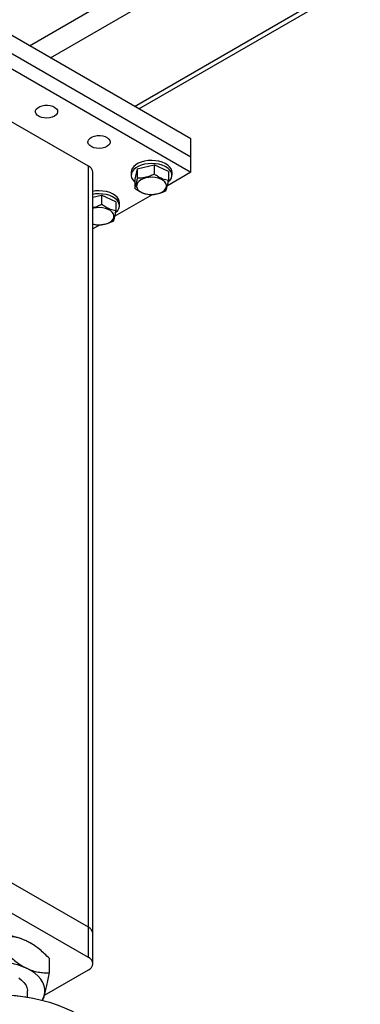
# Model space of a CAD drawing. Header units: millimetres. Extents: x 5 to 589, y 5 to 415.
# Tile 55 of 74: x 485 to 494, y 286 to 312. Entities that reach past the tile are written whole.
import ezdxf

# ---------------------------------------------------------------- set-up
doc = ezdxf.new("R2010")
doc.units = ezdxf.units.MM
doc.layers.add('TRAIT-FORT', color=4, linetype='Continuous', lineweight=25)

msp = doc.modelspace()

# ---------------------------------------------------------------- linework, layer by layer
at = {"layer": 'TRAIT-FORT', "color": 4, "linetype": 'Continuous', "lineweight": 25}
for p, q in [((485.055, 311.552), (509.969, 325.935)), ((485.62, 311.226), (502.768, 321.125)), ((487.883, 309.919), (504.535, 319.533)), ((488, 309.852), (504.652, 319.465)), ((489.403, 309.042), (484.1, 312.103)), ((489.403, 308.552), (484.1, 311.613)), ((484.1, 311.205), (489.403, 308.144)), ((486.646, 308.307), (484.383, 309.613)), ((489.403, 308.552), (489.403, 309.042)), ((489.403, 308.144), (489.403, 308.552)), ((486.646, 287.812), (486.646, 308.307)), ((486.763, 287.648), (486.763, 308.144)), ((487.793, 308.144), (487.793, 308.062)), ((487.955, 308.236), (487.888, 307.955)), ((487.955, 308.236), (488.41, 308.343)), ((487.955, 308.236), (487.955, 307.991)), ((488.41, 308.343), (488.41, 308.098)), ((488.797, 308.169), (488.41, 308.343)), ((489.403, 308.144), (488.769, 307.778)), ((488.797, 308.169), (488.797, 307.924)), ((488.893, 308.062), (488.893, 308.144)), ((487.888, 307.955), (487.888, 307.711)), ((486.763, 307.472), (486.996, 307.526)), ((486.996, 307.526), (486.996, 307.281)), ((487.383, 307.352), (486.996, 307.526)), ((488.356, 307.539), (487.355, 306.961)), ((487.383, 307.352), (487.383, 307.107)), ((487.478, 307.246), (487.478, 307.327)), ((486.861, 306.72), (486.763, 306.745)), ((486.942, 306.723), (486.763, 306.619)), ((486.646, 287.812), (484.383, 289.118)), ((486.646, 286.995), (484.383, 288.301)), ((486.646, 286.995), (486.646, 287.812)), ((484.978, 287.443), (485.072, 287.393)), ((486.763, 286.832), (486.763, 287.648)), ((485.077, 287.39), (485.072, 287.393)), ((485.589, 286.977), (485.589, 286.589)), ((485.461, 285.985), (486.646, 286.669)), ((485, 285.93), (485, 286.097))]:
    msp.add_line(p, q, dxfattribs=at)
at = {"layer": 'TRAIT-FORT', "color": 4, "linetype": 'Continuous', "lineweight": 25, "flags": 128}
for points in [[(485.726, 309.654), (485.667, 309.627), (485.598, 309.61), (485.524, 309.603), (485.449, 309.607), (485.378, 309.622), (485.316, 309.647), (485.266, 309.679), (485.232, 309.718), (485.216, 309.76), (485.218, 309.804), (485.239, 309.845), (485.277, 309.883), (485.33, 309.913), (485.395, 309.935), (485.467, 309.947), (485.542, 309.949), (485.616, 309.939), (485.683, 309.92), (485.739, 309.891), (485.781, 309.855), (485.807, 309.814), (485.814, 309.771), (485.802, 309.728), (485.772, 309.688), (485.726, 309.654)], [(487.141, 308.838), (487.081, 308.811), (487.012, 308.794), (486.938, 308.787), (486.863, 308.791), (486.792, 308.806), (486.73, 308.83), (486.68, 308.863), (486.646, 308.901), (486.63, 308.944), (486.632, 308.987), (486.653, 309.029), (486.691, 309.066), (486.745, 309.097), (486.809, 309.119), (486.881, 309.131), (486.957, 309.132), (487.03, 309.123), (487.097, 309.103), (487.153, 309.075), (487.196, 309.039), (487.221, 308.998), (487.228, 308.955), (487.216, 308.912), (487.187, 308.872), (487.141, 308.838)], [(488.893, 308.144), (488.888, 308.183), (488.868, 308.238), (488.83, 308.291), (488.777, 308.339), (488.709, 308.38), (488.63, 308.414), (488.542, 308.44), (488.447, 308.455), (488.349, 308.461), (488.251, 308.457), (488.155, 308.442), (488.066, 308.418), (487.986, 308.385), (487.917, 308.344), (487.861, 308.297), (487.822, 308.245), (487.798, 308.19), (487.793, 308.144)], [(488.79, 307.877), (488.798, 307.884), (488.846, 307.934), (488.877, 307.988), (488.892, 308.044), (488.888, 308.101), (488.868, 308.157), (488.83, 308.209), (488.777, 308.257), (488.709, 308.299), (488.63, 308.333), (488.542, 308.358), (488.447, 308.374), (488.349, 308.379), (488.251, 308.375), (488.155, 308.36), (488.066, 308.336), (487.986, 308.303), (487.917, 308.263), (487.861, 308.216), (487.822, 308.164), (487.798, 308.108), (487.793, 308.051), (487.805, 307.995), (487.834, 307.941), (487.834, 307.941)], [(487.834, 307.941), (487.88, 307.89), (487.888, 307.883)], [(488.095, 307.592), (488.166, 307.566), (488.246, 307.55), (488.329, 307.543), (488.413, 307.547), (488.494, 307.56), (488.569, 307.583), (488.633, 307.615), (488.685, 307.653), (488.722, 307.697), (488.743, 307.744), (488.745, 307.793), (488.731, 307.841), (488.699, 307.886), (488.651, 307.926), (488.591, 307.96), (488.519, 307.986), (488.44, 308.002), (488.356, 308.009), (488.272, 308.006), (488.191, 307.992), (488.116, 307.969), (488.052, 307.938), (488, 307.899), (487.963, 307.856), (487.943, 307.808), (487.94, 307.76), (487.955, 307.712), (487.986, 307.666), (488.034, 307.626), (488.095, 307.592)], [(487.478, 307.327), (487.474, 307.366), (487.453, 307.422), (487.416, 307.474), (487.362, 307.522), (487.295, 307.564), (487.216, 307.598), (487.128, 307.623), (487.033, 307.639), (486.935, 307.645), (486.836, 307.64), (486.763, 307.63)], [(487.376, 307.061), (487.384, 307.068), (487.432, 307.117), (487.463, 307.171), (487.478, 307.228), (487.474, 307.285), (487.453, 307.34), (487.416, 307.393), (487.362, 307.441), (487.295, 307.482), (487.216, 307.516), (487.128, 307.541), (487.033, 307.557), (486.935, 307.563), (486.836, 307.559), (486.763, 307.548)], [(486.763, 306.747), (486.831, 306.734), (486.915, 306.727), (486.999, 306.73), (487.08, 306.744), (487.155, 306.767), (487.219, 306.798), (487.271, 306.837), (487.308, 306.88), (487.328, 306.928), (487.331, 306.976), (487.316, 307.024), (487.285, 307.07), (487.237, 307.11), (487.176, 307.144), (487.105, 307.169), (487.025, 307.186), (486.942, 307.193), (486.858, 307.189), (486.777, 307.176), (486.763, 307.172)], [(485.455, 285.964), (485.473, 286.055), (485.472, 286.148), (485.453, 286.239), (485.415, 286.329), (485.359, 286.416), (485.287, 286.498), (485.198, 286.575), (485.095, 286.645), (484.978, 286.708)], [(484.765, 286.447), (484.843, 286.39), (484.907, 286.327), (484.954, 286.26), (484.985, 286.19), (484.999, 286.118), (485, 286.097)], [(481.837, 285.464), (481.837, 285.464), (482.013, 285.558), (482.2, 285.644), (482.397, 285.722), (482.605, 285.791), (482.82, 285.851), (483.043, 285.901), (483.272, 285.942), (483.505, 285.973), (483.742, 285.993), (483.98, 286.004), (484.22, 286.004), (484.458, 285.993), (484.695, 285.973), (484.928, 285.942), (485.157, 285.901), (485.38, 285.851), (485.595, 285.791), (485.802, 285.722), (486, 285.644), (486.187, 285.558), (486.363, 285.464)], [(485.836, 285.703), (485.629, 285.773), (485.413, 285.833), (485.19, 285.884), (484.96, 285.926), (484.727, 285.958), (484.489, 285.98), (484.25, 285.991), (484.01, 285.992), (483.77, 285.983), (483.532, 285.964), (483.298, 285.935), (483.067, 285.896), (482.842, 285.847), (482.624, 285.789), (482.415, 285.721)], [(485.404, 285.845), (485.419, 285.874), (485.455, 285.964)]]:
    msp.add_lwpolyline(points, dxfattribs=at)
at = {"layer": 'TRAIT-FORT', "color": 4, "linetype": 'Continuous', "lineweight": 25}
for centre, radius, start, end in [((486.563, 308.124), 0.201, 5.6948, 65.6253), ((486.563, 287.628), 0.201, 5.6948, 65.6253), ((484.097, 285.442), 2.187, 66.234, 102.5252), ((484.096, 284.697), 2.196, 66.3161, 102.4432), ((486.584, 286.832), 0.175, 290.7834, 69.2166)]:
    msp.add_arc(centre, radius, start, end, dxfattribs=at)
for points, knots in [([(487.955, 307.991), (487.95, 307.958), (487.938, 307.891), (487.92, 307.811), (487.903, 307.751), (487.893, 307.724), (487.888, 307.711)], [0, 0, 0, 0, 0.264605, 0.534948, 0.765343, 1, 1, 1, 1]), ([(487.955, 307.991), (487.995, 307.992), (488.075, 307.992), (488.193, 308.013), (488.306, 308.049), (488.375, 308.082), (488.41, 308.098)], [0, 0, 0, 0, 0.264605, 0.534948, 0.765343, 1, 1, 1, 1]), ([(488.797, 307.924), (488.748, 307.933), (488.667, 307.95), (488.548, 308.005), (488.469, 308.055), (488.423, 308.088), (488.41, 308.098)], [0, 0, 0, 0, 0.385549, 0.637642, 0.896546, 1, 1, 1, 1]), ([(488.73, 307.643), (488.736, 307.659), (488.748, 307.69), (488.765, 307.756), (488.782, 307.835), (488.792, 307.894), (488.797, 307.924)], [0, 0, 0, 0, 0.264605, 0.534948, 0.765343, 1, 1, 1, 1]), ([(488.275, 307.537), (488.226, 307.546), (488.144, 307.562), (488.026, 307.617), (487.947, 307.667), (487.901, 307.701), (487.888, 307.711)], [0, 0, 0, 0, 0.385549, 0.637642, 0.896546, 1, 1, 1, 1]), ([(488.73, 307.643), (488.69, 307.625), (488.611, 307.588), (488.492, 307.554), (488.379, 307.537), (488.31, 307.537), (488.275, 307.537)], [0, 0, 0, 0, 0.264605, 0.534948, 0.765343, 1, 1, 1, 1]), ([(486.763, 307.197), (486.77, 307.198), (486.813, 307.205), (486.892, 307.234), (486.961, 307.265), (486.996, 307.281)], [0, 0, 0, 0, 0.093201, 0.542446, 1, 1, 1, 1]), ([(487.383, 307.107), (487.334, 307.117), (487.252, 307.133), (487.134, 307.188), (487.055, 307.238), (487.009, 307.272), (486.996, 307.281)], [0, 0, 0, 0, 0.385549, 0.637642, 0.896546, 1, 1, 1, 1]), ([(487.316, 306.827), (487.321, 306.842), (487.333, 306.873), (487.351, 306.94), (487.368, 307.019), (487.378, 307.078), (487.383, 307.107)], [0, 0, 0, 0, 0.264605, 0.534948, 0.765343, 1, 1, 1, 1]), ([(487.316, 306.827), (487.276, 306.809), (487.196, 306.772), (487.078, 306.737), (486.965, 306.721), (486.896, 306.72), (486.861, 306.72)], [0, 0, 0, 0, 0.264605, 0.534948, 0.765343, 1, 1, 1, 1]), ([(484.978, 287.443), (484.925, 287.466), (484.817, 287.512), (484.661, 287.548), (484.51, 287.565), (484.415, 287.563), (484.367, 287.562)], [0, 0, 0, 0, 0.249578, 0.504364, 0.751047, 1, 1, 1, 1]), ([(485.589, 286.977), (485.505, 287.057), (485.378, 287.18), (485.197, 287.317), (485.077, 287.393), (485.003, 287.43), (484.978, 287.443)], [0, 0, 0, 0, 0.432046, 0.65435, 0.879654, 1, 1, 1, 1]), ([(484.367, 287.174), (484.45, 287.093), (484.577, 286.971), (484.759, 286.834), (484.879, 286.758), (484.952, 286.721), (484.978, 286.708)], [0, 0, 0, 0, 0.432046, 0.65435, 0.879654, 1, 1, 1, 1]), ([(484.978, 286.708), (485.031, 286.685), (485.138, 286.639), (485.295, 286.602), (485.446, 286.585), (485.541, 286.588), (485.589, 286.589)], [0, 0, 0, 0, 0.249578, 0.504364, 0.751047, 1, 1, 1, 1]), ([(485.455, 285.964), (485.467, 286.005), (485.49, 286.09), (485.525, 286.244), (485.558, 286.411), (485.578, 286.53), (485.589, 286.589)], [0, 0, 0, 0, 0.249578, 0.504364, 0.751047, 1, 1, 1, 1]), ([(485.414, 285.842), (485.422, 285.863), (485.436, 285.899), (485.45, 285.945), (485.455, 285.964)], [0, 0, 0, 0, 0.601737, 1, 1, 1, 1])]:
    msp.add_open_spline(points, degree=3, knots=knots, dxfattribs=at)

doc.saveas('drawing.dxf')
